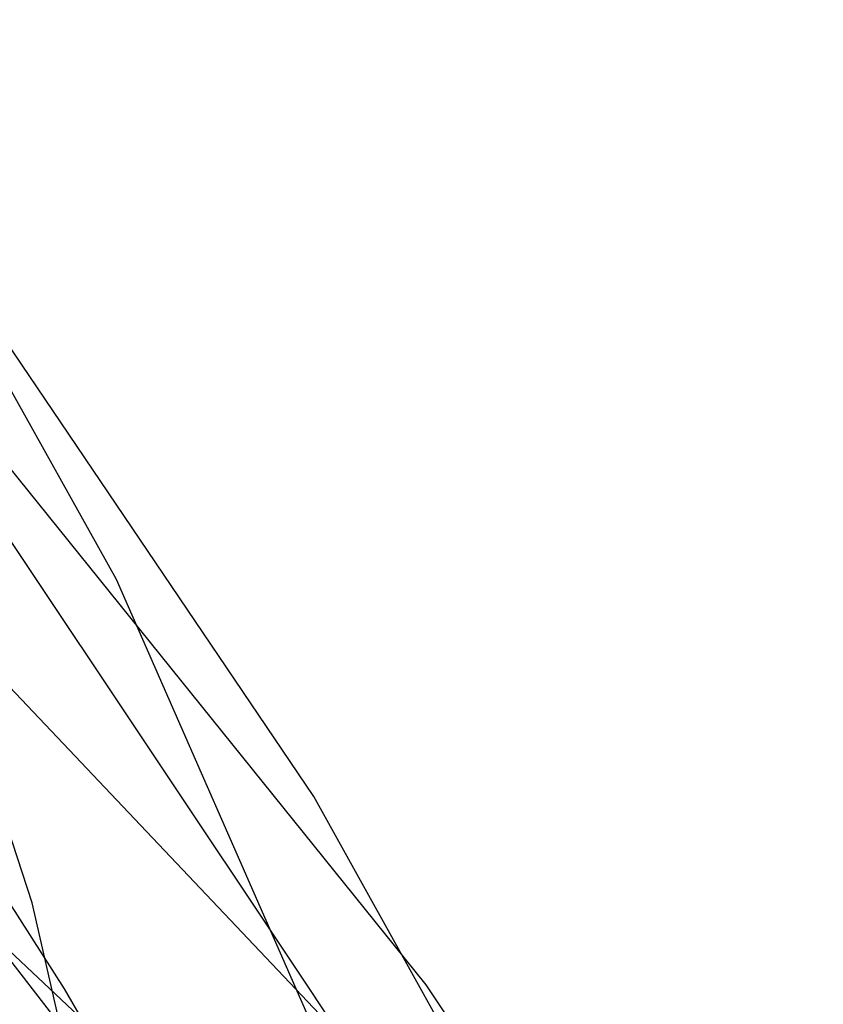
# Model space of a CAD drawing. Header units: millimetres. Extents: x -374 to 374, y -188 to 321.
# Tile 110 of 112: x 260 to 271, y 149 to 161. Entities that reach past the tile are written whole.
import ezdxf

# ---------------------------------------------------------------- set-up
doc = ezdxf.new("R2010")
doc.units = ezdxf.units.MM
doc.layers.add('HIDDEN', color=7, linetype='Continuous')
doc.layers.add('THICK', color=7, linetype='Continuous')

msp = doc.modelspace()

# ---------------------------------------------------------------- linework, layer by layer
at = {"layer": 'HIDDEN'}
for p, q in [((265.503, 148.983), (259.268, 156.729)), ((265.775, 146.884), (257.572, 155.542)), ((260.163, 154.702), (263.842, 149.183)), ((260.882, 148.934), (258.619, 152.472)), ((264.146, 145.694), (258.106, 151.363)), ((262.492, 146.324), (259.14, 150.652)), ((262.93, 145.399), (260.882, 148.934))]:
    msp.add_line(p, q, dxfattribs=at)
at = {"layer": 'THICK'}
for p, q in [((261.546, 154.164), (257.556, 161.322)), ((264.068, 151.391), (259.084, 158.756)), ((260.471, 150.031), (258.269, 156.726)), ((264.929, 146.456), (261.546, 154.164)), ((268.14, 144.064), (264.068, 151.391)), ((261.902, 143.77), (260.471, 150.031)), ((263.842, 149.183), (265.105, 147.289)), ((270.58, 141.461), (265.503, 148.983))]:
    msp.add_line(p, q, dxfattribs=at)

doc.saveas('drawing.dxf')
